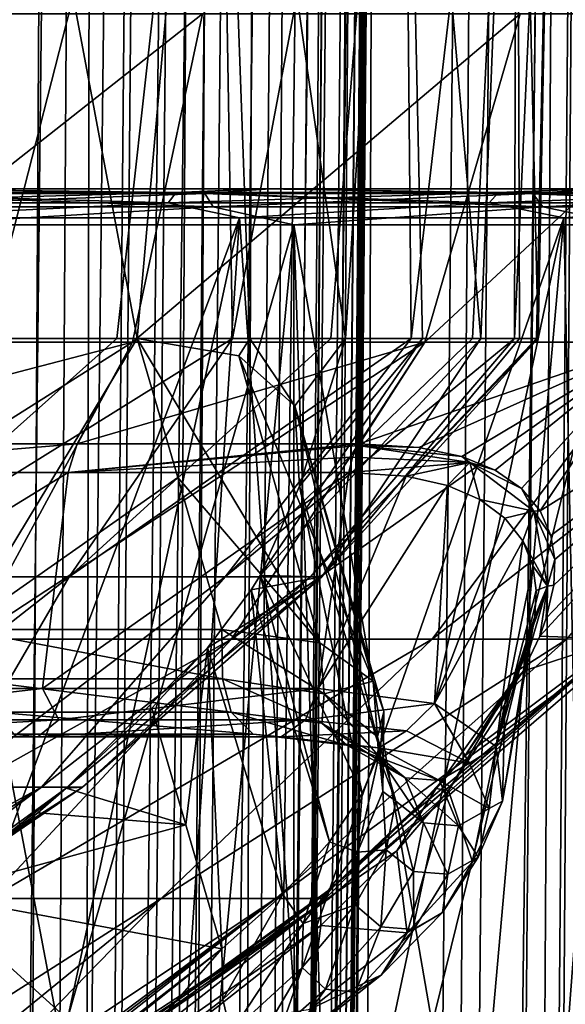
# Model space of a CAD drawing. Header units: metres. Extents: x -90 to 90, y -173 to 74.
# Tile 167 of 256: x 12.19 to 16.71, y -64 to -55.85. Entities that reach past the tile are written whole.
import ezdxf

# ---------------------------------------------------------------- set-up
doc = ezdxf.new("R2010")
doc.units = ezdxf.units.M
doc.layers.add('solid_509418', color=7, linetype='CONTINUOUS')
doc.layers.add('solid_509418_01', color=7, linetype='CONTINUOUS')

msp = doc.modelspace()

# ---------------------------------------------------------------- linework, layer by layer
at = {"layer": 'solid_509418'}
msp.add_3dface([(13.523117, -16.790075, -39.150002), (9.89099, -18.58441, -39.150002), (-15.525159, -163.074173, -39.150002)], dxfattribs=at)
at = {"layer": 'solid_509418_01'}
for points in [[(10.979383, -146.920105, -58.026569), (11.728052, 5.907754, -58.096577), (12.7117, 5.898749, -57.701679)], [(11.805278, -149.064499, -57.633045), (10.979383, -146.920105, -58.026569), (12.7117, 5.898749, -57.701679)], [(11.805278, -149.064499, -57.633045), (12.7117, 5.898749, -57.701679), (13.604338, 5.890456, -57.230957)], [(12.208482, -151.31842, -57.399223), (11.805278, -149.064499, -57.633045), (13.604338, 5.890456, -57.230957)], [(12.208482, -151.31842, -57.399223), (13.604338, 5.890456, -57.230957), (14.07989, 5.885985, -56.930222)], [(12.208482, -151.31842, -57.399223), (14.07989, 5.885985, -56.930222), (13.100452, -163.044846, -56.739647)], [(14.07989, 5.885985, -56.930222), (15.262654, 5.874669, -55.998158), (13.100452, -163.044846, -56.739647)], [(15.262654, 5.874669, -55.998158), (13.702352, -163.051712, -56.240799), (13.100452, -163.044846, -56.739647)], [(15.262654, 5.874669, -55.998158), (15.310402, 5.874205, -55.954029), (13.702352, -163.051712, -56.240799)], [(15.310402, 5.874205, -55.954029), (14.743927, -163.060379, -55.154385), (13.702352, -163.051712, -56.240799)], [(15.310402, 5.874205, -55.954029), (16.372875, 5.863698, -54.797184), (14.743927, -163.060379, -55.154385)], [(16.372875, 5.863698, -54.797184), (15.108577, -163.065353, -54.683773), (14.743927, -163.060379, -55.154385)], [(16.372875, 5.863698, -54.797184), (16.632189, 5.861065, -54.450817), (15.108577, -163.065353, -54.683773)], [(16.632189, 5.861065, -54.450817), (17.241098, 5.854723, -53.488232), (15.108577, -163.065353, -54.683773)], [(17.241098, 5.854723, -53.488232), (15.842864, -163.072327, -53.513393), (15.108577, -163.065353, -54.683773)], [(17.241098, 5.854723, -53.488232), (17.654461, 5.850226, -52.65501), (15.842864, -163.072327, -53.513393)], [(17.654461, 5.850226, -52.65501), (16.158733, -163.076126, -52.868156), (15.842864, -163.072327, -53.513393)], [(17.654461, 5.850226, -52.65501), (17.893648, 5.847503, -52.059464), (16.158733, -163.076126, -52.868156)], [(17.893648, 5.847503, -52.059464), (16.531191, -163.081726, -51.900558), (16.158733, -163.076126, -52.868156)], [(17.893648, 5.847503, -52.059464), (18.285818, 5.842616, -50.687416), (16.531191, -163.081726, -51.900558)], [(18.285818, 5.842616, -50.687416), (16.807076, -163.083542, -50.873444), (16.531191, -163.081726, -51.900558)], [(17.880413, -6.816848, -39.52449), (16.407185, -163.081879, -39.436752), (16.739193, -163.084778, -39.769085)], [(17.880413, -6.816848, -39.52449), (17.753563, -8.080314, -39.432198), (16.407185, -163.081879, -39.436752)], [(17.753563, -8.080314, -39.432198), (17.654057, -8.979329, -39.371258), (16.407185, -163.081879, -39.436752)], [(17.654057, -8.979329, -39.371258), (17.613789, -9.32199, -39.349133), (16.407185, -163.081879, -39.436752)], [(17.613789, -9.32199, -39.349133), (17.456699, -10.569541, -39.275501), (16.407185, -163.081879, -39.436752)], [(17.456699, -10.569541, -39.275501), (15.988667, -163.078217, -39.223415), (16.407185, -163.081879, -39.436752)], [(17.456699, -10.569541, -39.275501), (17.2904, -11.747025, -39.217407), (15.988667, -163.078217, -39.223415)], [(15.452837, -10.931285, -48.649826), (14.901646, -74.091522, -48.713856), (15.41867, -14.846508, -43.70364)], [(15.398348, -11.157169, -49.512016), (14.901646, -74.091522, -48.713856), (15.452837, -10.931285, -48.649826)], [(15.398348, -11.157169, -49.512016), (14.300892, -136.66597, -49.652348), (14.326606, -136.823929, -49.398293)], [(15.398348, -11.157169, -49.512016), (15.244538, -11.369209, -50.341927), (14.300892, -136.66597, -49.652348)], [(15.398348, -11.157169, -49.512016), (14.326606, -136.823929, -49.398293), (14.349978, -137.306412, -48.773514)], [(15.398348, -11.157169, -49.512016), (14.349978, -137.306412, -48.773514), (14.901646, -74.091522, -48.713856)], [(15.244538, -11.369209, -50.341927), (14.128791, -136.23877, -50.566956), (14.237573, -136.447403, -50.072029)], [(15.244538, -11.369209, -50.341927), (15.000194, -11.568257, -51.130112), (14.128791, -136.23877, -50.566956)], [(15.244538, -11.369209, -50.341927), (14.237573, -136.447403, -50.072029), (14.300892, -136.66597, -49.652348)], [(15.000194, -11.568257, -51.130112), (13.800707, -135.957901, -51.538467), (14.065162, -136.15802, -50.797226)], [(15.000194, -11.568257, -51.130112), (14.675141, -11.754017, -51.867413), (13.800707, -135.957901, -51.538467)], [(15.000194, -11.568257, -51.130112), (14.065162, -136.15802, -50.797226), (14.128791, -136.23877, -50.566956)], [(14.675141, -11.754017, -51.867413), (14.283607, -11.920996, -52.540981), (13.800707, -135.957901, -51.538467)], [(17.2904, -11.747025, -39.217407), (17.275391, -11.847698, -39.2131), (15.988667, -163.078217, -39.223415)], [(17.275391, -11.847698, -39.2131), (17.064644, -13.152588, -39.167915), (15.988667, -163.078217, -39.223415)], [(14.283607, -11.920996, -52.540981), (13.075556, -135.680939, -52.850914), (13.800707, -135.957901, -51.538467)], [(14.283607, -11.920996, -52.540981), (13.836596, -12.069336, -53.148666), (13.075556, -135.680939, -52.850914)], [(13.836596, -12.069336, -53.148666), (12.608954, -135.559158, -53.446751), (13.075556, -135.680939, -52.850914)], [(13.836596, -12.069336, -53.148666), (12.855259, -12.305034, -54.131184), (12.608954, -135.559158, -53.446751)], [(12.855259, -12.305034, -54.131184), (11.491436, -135.35112, -54.47821), (12.077707, -135.447891, -53.992817)], [(12.855259, -12.305034, -54.131184), (11.796914, -12.469549, -54.852661), (11.491436, -135.35112, -54.47821)], [(12.855259, -12.305034, -54.131184), (12.077707, -135.447891, -53.992817), (12.608954, -135.559158, -53.446751)], [(17.064644, -13.152588, -39.167915), (16.821955, -14.476129, -39.150002), (15.988667, -163.078217, -39.223415)], [(-15.525159, -163.074173, -39.150002), (15.525159, -163.074173, -39.150002), (16.821955, -14.476129, -39.150002)], [(13.523117, -16.790075, -39.150002), (-15.525159, -163.074173, -39.150002), (16.821955, -14.476129, -39.150002)], [(15.988667, -163.078217, -39.223415), (16.821955, -14.476129, -39.150002), (15.525159, -163.074173, -39.150002)], [(14.901646, -74.091522, -48.713856), (15.417603, -14.968613, -43.72102), (15.41867, -14.846508, -43.70364)], [(14.901646, -74.091522, -48.713856), (15.394668, -17.596844, -43.902721), (15.417603, -14.968613, -43.72102)], [(12.179281, -162.857254, -41.903378), (11.77647, -18.469843, -41.859863), (13.4471, -17.579845, -41.903408)], [(14.052455, -17.585129, -42.013969), (12.179281, -162.857254, -41.903378), (13.4471, -17.579845, -41.903408)], [(12.784614, -162.862534, -42.013931), (12.179281, -162.857254, -41.903378), (14.052455, -17.585129, -42.013969)], [(12.784614, -162.862534, -42.013931), (14.052455, -17.585129, -42.013969), (14.59554, -17.589869, -42.303356)], [(13.327695, -162.867264, -42.303303), (12.784614, -162.862534, -42.013931), (14.59554, -17.589869, -42.303356)], [(13.327695, -162.867264, -42.303303), (14.59554, -17.589869, -42.303356), (15.024939, -17.593616, -42.74416)], [(13.757103, -162.871017, -42.744102), (13.327695, -162.867264, -42.303303), (15.024939, -17.593616, -42.74416)], [(13.757103, -162.871017, -42.744102), (15.024939, -17.593616, -42.74416), (15.299994, -17.596016, -43.294659)], [(14.032171, -162.873413, -43.294605), (13.757103, -162.871017, -42.744102), (15.299994, -17.596016, -43.294659)], [(14.044078, -162.87352, -43.33326), (14.032171, -162.873413, -43.294605), (15.299994, -17.596016, -43.294659)], [(14.044078, -162.87352, -43.33326), (15.299994, -17.596016, -43.294659), (15.394668, -17.596844, -43.902721)], [(14.044078, -162.87352, -43.33326), (15.394668, -17.596844, -43.902721), (14.126851, -162.874237, -43.902691)], [(14.126851, -162.874237, -46.709656), (14.126851, -162.874237, -43.902691), (15.394668, -17.596844, -43.902721)], [(14.330249, -139.567139, -47.925793), (14.126851, -162.874237, -46.709656), (15.394668, -17.596844, -43.902721)], [(14.337279, -138.76152, -48.051006), (14.330249, -139.567139, -47.925793), (15.394668, -17.596844, -43.902721)], [(14.343958, -137.996262, -48.338085), (14.337279, -138.76152, -48.051006), (15.394668, -17.596844, -43.902721)], [(14.349978, -137.306412, -48.773514), (14.343958, -137.996262, -48.338085), (15.394668, -17.596844, -43.902721)], [(14.901646, -74.091522, -48.713856), (14.349978, -137.306412, -48.773514), (15.394668, -17.596844, -43.902721)], [(11.759821, -50.991272, -11.75982), (11.114771, -58.490379, -12.194747), (13.166054, -58.490379, -9.945101)], [(11.75982, -50.991272, 11.75982), (13.828086, -50.991272, 9.239632), (11.910625, -58.490379, 11.418713)], [(13.828086, -50.991272, -9.239632), (11.759821, -50.991272, -11.75982), (13.166054, -58.490379, -9.945101)], [(13.828086, -50.991272, 9.239632), (12.99933, -58.490379, 10.162058), (11.910625, -58.490379, 11.418713)], [(13.828086, -50.991272, 9.239632), (13.956041, -58.490379, 8.80221), (12.99933, -58.490379, 10.162058)], [(13.828086, -50.991272, -9.239632), (13.166054, -58.490379, -9.945101), (14.099721, -58.490379, -8.570173)], [(13.828086, -50.991272, -9.239632), (14.099721, -58.490379, -8.570173), (14.890366, -58.490379, -7.108235)], [(15.364945, -50.991272, -6.364369), (13.828086, -50.991272, -9.239632), (14.890366, -58.490379, -7.108235)], [(13.828086, -50.991272, 9.239632), (15.364945, -50.991272, 6.364369), (13.956041, -58.490379, 8.80221)], [(15.364945, -50.991272, 6.364369), (14.771039, -58.490379, 7.352987), (13.956041, -58.490379, 8.80221)], [(15.364945, -50.991272, 6.364369), (15.436049, -58.490379, 5.8291), (14.771039, -58.490379, 7.352987)], [(15.364945, -50.991272, -6.364369), (14.890366, -58.490379, -7.108235), (15.529977, -58.490379, -5.574032)], [(15.364945, -50.991272, -6.364369), (15.529977, -58.490379, -5.574032), (16.012087, -58.490379, -3.982845)], [(16.31134, -50.991272, -3.244527), (15.364945, -50.991272, -6.364369), (16.012087, -58.490379, -3.982845)], [(15.364945, -50.991272, 6.364369), (16.311338, -50.991272, 3.244527), (15.436049, -58.490379, 5.8291)], [(16.311338, -50.991272, 3.244527), (15.944321, -58.490379, 4.246016), (15.436049, -58.490379, 5.8291)], [(16.311338, -50.991272, 3.244527), (16.290689, -58.490379, 2.619821), (15.944321, -58.490379, 4.246016)], [(16.31134, -50.991272, -3.244527), (16.012087, -58.490379, -3.982845), (16.331627, -58.490379, -2.351161)], [(16.630898, -50.991272, 0), (16.471638, -58.490379, 0.967023), (16.290689, -58.490379, 2.619821)], [(16.311338, -50.991272, 3.244527), (16.630898, -50.991272, 0), (16.290689, -58.490379, 2.619821)], [(16.31134, -50.991272, -3.244527), (16.331627, -58.490379, -2.351161), (16.485331, -58.490379, -0.6956)], [(16.630898, -50.991272, 0), (16.31134, -50.991272, -3.244527), (16.485331, -58.490379, -0.6956)], [(16.630898, -50.991272, 0), (16.485331, -58.490379, -0.6956), (16.471638, -58.490379, 0.967023)], [(10.257254, -58.521477, 16.566034), (13.708749, -55.800888, 16.337461), (10.66351, -55.800888, 18.469759)], [(10.257254, -58.521477, 16.566034), (13.126605, -58.521477, 14.3992), (13.708749, -55.800888, 16.337461)], [(10.257254, -58.521477, -16.566034), (10.663507, -55.800888, -18.469761), (13.708746, -55.800888, -16.337465)], [(13.126605, -58.521477, -14.3992), (10.257254, -58.521477, -16.566034), (13.708746, -55.800888, -16.337465)], [(13.126605, -58.521477, 14.3992), (16.337454, -55.800888, 13.708759), (13.708749, -55.800888, 16.337461)], [(13.126605, -58.521477, 14.3992), (15.548945, -58.521477, 11.742019), (16.337454, -55.800888, 13.708759)], [(13.126605, -58.521477, -14.3992), (13.708746, -55.800888, -16.337465), (16.337452, -55.800888, -13.708761)], [(15.548945, -58.521477, -11.742019), (13.126605, -58.521477, -14.3992), (16.337452, -55.800888, -13.708761)], [(15.548945, -58.521477, 11.742019), (18.469753, -55.800888, 10.663521), (16.337454, -55.800888, 13.708759)], [(15.548945, -58.521477, 11.742019), (17.441786, -58.521477, 8.684978), (18.469753, -55.800888, 10.663521)], [(15.548945, -58.521477, -11.742019), (16.337452, -55.800888, -13.708761), (18.469751, -55.800888, -10.663525)], [(17.441786, -58.521477, -8.684978), (15.548945, -58.521477, -11.742019), (18.469751, -55.800888, -10.663525)], [(10.402506, -57.366787, 19.222147), (10.452605, -57.280746, 19.314724), (13.489144, -57.280746, 17.330853)], [(10.402506, -57.366787, 19.222147), (13.489144, -57.280746, 17.330853), (13.424491, -57.366787, 17.247786)], [(13.424491, -57.366787, -17.247786), (10.452605, -57.280746, -19.314724), (10.402506, -57.366787, -19.222147)], [(13.489144, -57.280746, 17.330853), (10.452605, -57.280746, 19.314724), (11.04686, -57.25, 19.133722)], [(10.452605, -57.280746, -19.314724), (13.489144, -57.280746, -17.330853), (11.04686, -57.25, -19.133722)], [(13.424491, -57.366787, -17.247786), (13.489144, -57.280746, -17.330853), (10.452605, -57.280746, -19.314724)], [(10.637424, -57.290192, -19.656239), (11.097047, -57.25, -19.227169), (13.727654, -57.290192, -17.637291)], [(13.727654, -57.290192, 17.637291), (11.097035, -57.25, 19.227177), (10.637424, -57.290192, 19.656239)], [(10.637424, -57.290192, 19.656239), (10.689724, -57.400135, 19.75288), (13.795148, -57.400135, 17.724007)], [(13.727654, -57.290192, 17.637291), (10.637424, -57.290192, 19.656239), (13.795148, -57.400135, 17.724007)], [(10.637424, -57.290192, -19.656239), (13.727654, -57.290192, -17.637291), (10.689724, -57.400135, -19.75288)], [(13.727654, -57.290192, -17.637291), (13.795148, -57.400135, -17.724007), (10.689724, -57.400135, -19.75288)], [(11.097035, -57.25, 19.227177), (14.202304, -57.25, 16.924223), (11.04686, -57.25, 19.133722)], [(13.489144, -57.280746, 17.330853), (11.04686, -57.25, 19.133722), (14.202304, -57.25, 16.924223)], [(11.097047, -57.25, -19.227169), (11.04686, -57.25, -19.133722), (14.202304, -57.25, -16.924223)], [(13.489144, -57.280746, -17.330853), (14.202304, -57.25, -16.924223), (11.04686, -57.25, -19.133722)], [(11.097035, -57.25, 19.227177), (14.268428, -57.25, 17.007141), (14.202304, -57.25, 16.924223)], [(13.727654, -57.290192, 17.637291), (14.268428, -57.25, 17.007141), (11.097035, -57.25, 19.227177)], [(14.268438, -57.25, -17.007132), (11.097047, -57.25, -19.227169), (14.202304, -57.25, -16.924223)], [(13.727654, -57.290192, -17.637291), (11.097047, -57.25, -19.227169), (14.268438, -57.25, -17.007132)], [(13.424491, -57.366787, 17.247786), (13.489144, -57.280746, 17.330853), (16.157734, -57.280746, 14.874243)], [(13.424491, -57.366787, 17.247786), (16.157734, -57.280746, 14.874243), (16.08029, -57.366787, 14.802951)], [(16.08029, -57.366787, -14.802951), (13.489144, -57.280746, -17.330853), (13.424491, -57.366787, -17.247786)], [(16.157734, -57.280746, 14.874243), (13.489144, -57.280746, 17.330853), (14.202304, -57.25, 16.924223)], [(13.489144, -57.280746, -17.330853), (16.157734, -57.280746, -14.874243), (14.202304, -57.25, -16.924223)], [(16.08029, -57.366787, -14.802951), (16.157734, -57.280746, -14.874243), (13.489144, -57.280746, -17.330853)], [(13.727654, -57.290192, -17.637291), (14.268438, -57.25, -17.007132), (16.44343, -57.290192, -15.137243)], [(16.44343, -57.290192, 15.137243), (14.268428, -57.25, 17.007141), (13.727654, -57.290192, 17.637291)], [(13.727654, -57.290192, 17.637291), (13.795148, -57.400135, 17.724007), (16.524275, -57.400135, 15.211667)], [(16.44343, -57.290192, 15.137243), (13.727654, -57.290192, 17.637291), (16.524275, -57.400135, 15.211667)], [(13.727654, -57.290192, -17.637291), (16.44343, -57.290192, -15.137243), (13.795148, -57.400135, -17.724007)], [(16.44343, -57.290192, -15.137243), (16.524275, -57.400135, -15.211667), (13.795148, -57.400135, -17.724007)], [(14.268428, -57.25, 17.007141), (16.925642, -57.25, 14.200809), (14.202304, -57.25, 16.924223)], [(16.157734, -57.280746, 14.874243), (14.202304, -57.25, 16.924223), (16.925642, -57.25, 14.200809)], [(14.268438, -57.25, -17.007132), (14.202304, -57.25, -16.924223), (16.925642, -57.25, -14.200809)], [(16.157734, -57.280746, -14.874243), (16.925642, -57.25, -14.200809), (14.202304, -57.25, -16.924223)], [(14.268428, -57.25, 17.007141), (17.005568, -57.25, 14.270498), (16.925642, -57.25, 14.200809)], [(16.44343, -57.290192, 15.137243), (17.005568, -57.25, 14.270498), (14.268428, -57.25, 17.007141)], [(17.005575, -57.25, -14.270489), (14.268438, -57.25, -17.007132), (16.925642, -57.25, -14.200809)], [(16.44343, -57.290192, -15.137243), (14.268438, -57.25, -17.007132), (17.005575, -57.25, -14.270489)], [(16.08029, -57.366787, 14.802951), (16.157734, -57.280746, 14.874243), (18.385584, -57.280746, 12.011902)], [(16.08029, -57.366787, 14.802951), (18.385584, -57.280746, 12.011902), (18.297462, -57.366787, 11.954329)], [(18.297462, -57.366787, -11.954329), (16.157734, -57.280746, -14.874243), (16.08029, -57.366787, -14.802951)], [(18.385584, -57.280746, 12.011902), (16.157734, -57.280746, 14.874243), (16.925642, -57.25, 14.200809)], [(16.157734, -57.280746, -14.874243), (18.385584, -57.280746, -12.011902), (16.925642, -57.25, -14.200809)], [(18.297462, -57.366787, -11.954329), (18.385584, -57.280746, -12.011902), (16.157734, -57.280746, -14.874243)], [(16.44343, -57.290192, -15.137243), (17.005575, -57.25, -14.270489), (18.71067, -57.290192, -12.224292)], [(18.71067, -57.290192, 12.224292), (17.005568, -57.25, 14.270498), (16.44343, -57.290192, 15.137243)], [(16.44343, -57.290192, 15.137243), (16.524275, -57.400135, 15.211667), (18.802664, -57.400135, 12.284393)], [(18.71067, -57.290192, 12.224292), (16.44343, -57.290192, 15.137243), (18.802664, -57.400135, 12.284393)], [(16.44343, -57.290192, -15.137243), (18.71067, -57.290192, -12.224292), (16.524275, -57.400135, -15.211667)], [(18.71067, -57.290192, -12.224292), (18.802664, -57.400135, -12.284393), (16.524275, -57.400135, -15.211667)], [(13.424491, -57.366787, -17.247786), (10.402506, -57.366787, -19.222147), (10.9, -57.490189, -18.879354)], [(10.402506, -57.366787, 19.222147), (13.424491, -57.366787, 17.247786), (10.9, -57.490189, 18.879354)], [(13.424491, -57.366787, -17.247786), (10.9, -57.490189, -18.879354), (14.01277, -57.490189, -16.699768)], [(13.424491, -57.366787, 17.247786), (14.01277, -57.490189, 16.699768), (10.9, -57.490189, 18.879354)], [(16.08029, -57.366787, -14.802951), (13.424491, -57.366787, -17.247786), (14.01277, -57.490189, -16.699768)], [(13.424491, -57.366787, 17.247786), (16.08029, -57.366787, 14.802951), (14.01277, -57.490189, 16.699768)], [(16.08029, -57.366787, -14.802951), (14.01277, -57.490189, -16.699768), (16.699768, -57.490189, -14.01277)], [(16.08029, -57.366787, 14.802951), (16.699768, -57.490189, 14.01277), (14.01277, -57.490189, 16.699768)], [(18.297462, -57.366787, -11.954329), (16.08029, -57.366787, -14.802951), (16.699768, -57.490189, -14.01277)], [(16.08029, -57.366787, 14.802951), (18.297462, -57.366787, 11.954329), (16.699768, -57.490189, 14.01277)], [(18.297462, -57.366787, -11.954329), (16.699768, -57.490189, -14.01277), (18.879354, -57.490189, -10.9)], [(18.297462, -57.366787, 11.954329), (18.879354, -57.490189, 10.9), (16.699768, -57.490189, 14.01277)], [(13.795148, -57.400135, 17.724007), (10.689724, -57.400135, 19.75288), (11.249981, -57.549999, 19.485582)], [(10.689724, -57.400135, -19.75288), (13.795148, -57.400135, -17.724007), (11.249981, -57.549999, -19.485582)], [(13.795148, -57.400135, 17.724007), (11.249981, -57.549999, 19.485582), (14.462707, -57.549999, 17.236012)], [(13.795148, -57.400135, -17.724007), (14.462707, -57.549999, -17.236012), (11.249981, -57.549999, -19.485582)], [(16.524275, -57.400135, 15.211667), (13.795148, -57.400135, 17.724007), (14.462707, -57.549999, 17.236012)], [(13.795148, -57.400135, -17.724007), (16.524275, -57.400135, -15.211667), (14.462707, -57.549999, -17.236012)], [(16.524275, -57.400135, 15.211667), (14.462707, -57.549999, 17.236012), (17.235991, -57.549999, 14.462733)], [(16.524275, -57.400135, -15.211667), (17.235991, -57.549999, -14.462733), (14.462707, -57.549999, -17.236012)], [(18.802664, -57.400135, 12.284393), (16.524275, -57.400135, 15.211667), (17.235991, -57.549999, 14.462733)], [(16.524275, -57.400135, -15.211667), (18.802664, -57.400135, -12.284393), (17.235991, -57.549999, -14.462733)], [(14.01277, -57.490189, 16.699768), (11.972373, -66.992867, 15.853909), (10.458488, -66.992867, 16.890949)], [(10.9, -57.490189, 18.879354), (14.01277, -57.490189, 16.699768), (10.458488, -66.992867, 16.890949)], [(14.01277, -57.490189, -16.699768), (10.9, -57.490189, -18.879354), (11.972386, -66.992867, -15.853899)], [(13.391932, -68.828293, 18.080545), (14.462707, -57.549999, 17.236012), (11.249981, -57.549999, 19.485582)], [(11.885541, -68.899849, 19.104551), (13.391932, -68.828293, 18.080545), (11.249981, -57.549999, 19.485582)], [(11.25209, -68.809189, -19.484364), (11.249981, -57.549999, -19.485582), (14.462707, -57.549999, -17.236012)], [(14.465188, -68.809189, -17.233931), (11.25209, -68.809189, -19.484364), (14.462707, -57.549999, -17.236012)], [(14.01277, -57.490189, 16.699768), (13.384117, -66.992867, 14.681606), (11.972373, -66.992867, 15.853909)], [(14.01277, -57.490189, -16.699768), (11.972386, -66.992867, -15.853899), (13.384123, -66.992867, -14.681602)], [(16.699768, -57.490189, 14.01277), (14.681667, -66.992867, 13.384049), (13.384117, -66.992867, 14.681606)], [(14.01277, -57.490189, 16.699768), (16.699768, -57.490189, 14.01277), (13.384117, -66.992867, 14.681606)], [(14.01277, -57.490189, -16.699768), (13.384123, -66.992867, -14.681602), (14.681672, -66.992867, -13.384045)], [(13.391932, -68.828293, 18.080545), (14.835925, -68.759636, 16.915831), (14.462707, -57.549999, 17.236012)], [(16.699768, -57.490189, -14.01277), (14.01277, -57.490189, -16.699768), (14.681672, -66.992867, -13.384045)], [(16.391542, -68.693039, 15.413218), (17.235991, -57.549999, 14.462733), (14.462707, -57.549999, 17.236012)], [(14.835925, -68.759636, 16.915831), (16.391542, -68.693039, 15.413218), (14.462707, -57.549999, 17.236012)], [(14.465188, -68.809189, -17.233931), (14.462707, -57.549999, -17.236012), (17.235991, -57.549999, -14.462733)], [(17.238586, -68.809189, -14.459639), (14.465188, -68.809189, -17.233931), (17.235991, -57.549999, -14.462733)], [(16.699768, -57.490189, 14.01277), (15.853956, -66.992867, 11.972311), (14.681667, -66.992867, 13.384049)], [(16.699768, -57.490189, -14.01277), (14.681672, -66.992867, -13.384045), (15.853965, -66.992867, -11.9723)], [(18.879354, -57.490189, 10.9), (16.890989, -66.992867, 10.458424), (15.853956, -66.992867, 11.972311)], [(16.699768, -57.490189, 14.01277), (18.879354, -57.490189, 10.9), (15.853956, -66.992867, 11.972311)], [(16.699768, -57.490189, -14.01277), (15.853965, -66.992867, -11.9723), (16.890995, -66.992867, -10.458415)], [(16.391542, -68.693039, 15.413218), (18.056614, -68.64669, 13.424182), (17.235991, -57.549999, 14.462733)], [(18.879354, -57.490189, -10.9), (16.699768, -57.490189, -14.01277), (16.890995, -66.992867, -10.458415)], [(9.230109, -60.980339, 14.620213), (13.126605, -58.521477, 14.3992), (10.257254, -58.521477, 16.566034)], [(9.230109, -60.980339, 14.620213), (11.796268, -60.980339, 12.64095), (13.126605, -58.521477, 14.3992)], [(9.90061, -59.360703, -15.98245), (10.257254, -58.521477, -16.566034), (13.126605, -58.521477, -14.3992)], [(12.669792, -59.360703, -13.890181), (9.90061, -59.360703, -15.98245), (13.126605, -58.521477, -14.3992)], [(13.956041, -58.490379, 8.80221), (12.604423, -60.464245, 7.628884), (10.784452, -60.464245, 10.038273)], [(12.99933, -58.490379, 10.162058), (13.956041, -58.490379, 8.80221), (10.784452, -60.464245, 10.038273)], [(11.910625, -58.490379, 11.418713), (12.99933, -58.490379, 10.162058), (10.784452, -60.464245, 10.038273)], [(11.708402, -60.897831, -12.836026), (13.166054, -58.490379, -9.945101), (11.114771, -58.490379, -12.194747)], [(13.502018, -59.641987, -10.193834), (13.166054, -58.490379, -9.945101), (11.708402, -60.897831, -12.836026)], [(11.796268, -60.980339, 12.64095), (15.548945, -58.521477, 11.742019), (13.126605, -58.521477, 14.3992)], [(11.796268, -60.980339, 12.64095), (13.947995, -60.980339, 10.217581), (15.548945, -58.521477, 11.742019)], [(15.436049, -58.490379, 5.8291), (13.89498, -60.464245, 4.899066), (12.604423, -60.464245, 7.628884)], [(14.771039, -58.490379, 7.352987), (15.436049, -58.490379, 5.8291), (12.604423, -60.464245, 7.628884)], [(13.956041, -58.490379, 8.80221), (14.771039, -58.490379, 7.352987), (12.604423, -60.464245, 7.628884)], [(12.669792, -59.360703, -13.890181), (13.126605, -58.521477, -14.3992), (15.548945, -58.521477, -11.742019)], [(15.007173, -59.360703, -11.324554), (12.669792, -59.360703, -13.890181), (15.548945, -58.521477, -11.742019)], [(14.007245, -58.632263, -8.505337), (14.099721, -58.490379, -8.570173), (13.166054, -58.490379, -9.945101)], [(14.678722, -61.010448, -9.077432), (14.007245, -58.632263, -8.505337), (13.166054, -58.490379, -9.945101)], [(14.678722, -61.010448, -9.077432), (13.166054, -58.490379, -9.945101), (13.502018, -59.641987, -10.193834)], [(16.290689, -58.490379, 2.619821), (14.601921, -60.464245, 1.963477), (13.89498, -60.464245, 4.899066)], [(15.944321, -58.490379, 4.246016), (16.290689, -58.490379, 2.619821), (13.89498, -60.464245, 4.899066)], [(15.436049, -58.490379, 5.8291), (15.944321, -58.490379, 4.246016), (13.89498, -60.464245, 4.899066)], [(13.947995, -60.980339, 10.217581), (17.441786, -58.521477, 8.684978), (15.548945, -58.521477, 11.742019)], [(13.947995, -60.980339, 10.217581), (15.609698, -60.980339, 7.435245), (17.441786, -58.521477, 8.684978)], [(14.007245, -58.632263, -8.505337), (14.471149, -59.048035, -6.930845), (14.099721, -58.490379, -8.570173)], [(14.471149, -59.048035, -6.930845), (14.890366, -58.490379, -7.108235), (14.099721, -58.490379, -8.570173)], [(16.012087, -58.490379, -3.982845), (14.185677, -60.452438, -4.023829), (14.69555, -60.464245, -1.054581)], [(16.012087, -58.490379, -3.982845), (15.529977, -58.490379, -5.574032), (14.185677, -60.452438, -4.023829)], [(14.511375, -59.713467, -5.328915), (14.185677, -60.452438, -4.023829), (15.529977, -58.490379, -5.574032)], [(14.471149, -59.048035, -6.930845), (14.511375, -59.713467, -5.328915), (14.890366, -58.490379, -7.108235)], [(14.511375, -59.713467, -5.328915), (15.529977, -58.490379, -5.574032), (14.890366, -58.490379, -7.108235)], [(16.485331, -58.490379, -0.6956), (14.69555, -60.464245, -1.054581), (14.601921, -60.464245, 1.963477)], [(16.471638, -58.490379, 0.967023), (16.485331, -58.490379, -0.6956), (14.601921, -60.464245, 1.963477)], [(16.290689, -58.490379, 2.619821), (16.471638, -58.490379, 0.967023), (14.601921, -60.464245, 1.963477)], [(16.331627, -58.490379, -2.351161), (16.012087, -58.490379, -3.982845), (14.69555, -60.464245, -1.054581)], [(16.485331, -58.490379, -0.6956), (16.331627, -58.490379, -2.351161), (14.69555, -60.464245, -1.054581)], [(15.007173, -59.360703, -11.324554), (15.548945, -58.521477, -11.742019), (17.441786, -58.521477, -8.684978)], [(15.499684, -59.391945, -10.593331), (15.007173, -59.360703, -11.324554), (17.441786, -58.521477, -8.684978)], [(15.853498, -59.468044, -9.933617), (15.499684, -59.391945, -10.593331), (17.441786, -58.521477, -8.684978)], [(15.609698, -60.980339, 7.435245), (18.740667, -58.521477, 5.33218), (17.441786, -58.521477, 8.684978)], [(15.609698, -60.980339, 7.435245), (16.722996, -60.980339, 4.391692), (18.740667, -58.521477, 5.33218)], [(16.131887, -59.580757, -9.280313), (15.853498, -59.468044, -9.933617), (17.441786, -58.521477, -8.684978)], [(16.349051, -59.731579, -8.610996), (16.131887, -59.580757, -9.280313), (17.441786, -58.521477, -8.684978)], [(16.504326, -59.917366, -7.932404), (16.349051, -59.731579, -8.610996), (17.441786, -58.521477, -8.684978)], [(16.500004, -60.955143, -5.252017), (16.554121, -60.804482, -5.57492), (18.740667, -58.521477, -5.33218)], [(17.168566, -60.980339, -2.045938), (16.500004, -60.955143, -5.252017), (18.740667, -58.521477, -5.33218)], [(16.504326, -59.917366, -7.932404), (17.441786, -58.521477, -8.684978), (18.740667, -58.521477, -5.33218)], [(16.592222, -60.120277, -7.29697), (16.504326, -59.917366, -7.932404), (18.740667, -58.521477, -5.33218)], [(16.554121, -60.804482, -5.57492), (16.615936, -60.530773, -6.205975), (18.740667, -58.521477, -5.33218)], [(16.624594, -60.318237, -6.744485), (16.592222, -60.120277, -7.29697), (18.740667, -58.521477, -5.33218)], [(16.615936, -60.530773, -6.205975), (16.624594, -60.318237, -6.744485), (18.740667, -58.521477, -5.33218)], [(15.120596, -61.326836, -7.61298), (14.471149, -59.048035, -6.930845), (14.007245, -58.632263, -8.505337)], [(14.678722, -61.010448, -9.077432), (15.120596, -61.326836, -7.61298), (14.007245, -58.632263, -8.505337)], [(15.179029, -61.897285, -5.946819), (14.511375, -59.713467, -5.328915), (14.471149, -59.048035, -6.930845)], [(15.208048, -61.577827, -6.799608), (15.179029, -61.897285, -5.946819), (14.471149, -59.048035, -6.930845)], [(15.120596, -61.326836, -7.61298), (15.208048, -61.577827, -6.799608), (14.471149, -59.048035, -6.930845)], [(9.84172, -59.598164, -15.887386), (9.90061, -59.360703, -15.98245), (12.669792, -59.360703, -13.890181)], [(9.84172, -59.598164, -15.887386), (12.669792, -59.360703, -13.890181), (12.594422, -59.598164, -13.80757)], [(12.594422, -59.598164, -13.80757), (12.669792, -59.360703, -13.890181), (15.007173, -59.360703, -11.324554)], [(14.997598, -59.375336, -11.317328), (12.594422, -59.598164, -13.80757), (15.007173, -59.360703, -11.324554)], [(14.949882, -59.471966, -11.281322), (12.594422, -59.598164, -13.80757), (14.997598, -59.375336, -11.317328)], [(14.949882, -59.471966, -11.281322), (14.997598, -59.375336, -11.317328), (15.921099, -59.515766, -9.74792)], [(14.997598, -59.375336, -11.317328), (15.007173, -59.360703, -11.324554), (15.499684, -59.391945, -10.593331)], [(14.997598, -59.375336, -11.317328), (15.499684, -59.391945, -10.593331), (15.853498, -59.468044, -9.933617)], [(15.921099, -59.515766, -9.74792), (14.997598, -59.375336, -11.317328), (15.853498, -59.468044, -9.933617)], [(14.949882, -59.471966, -11.281322), (14.91791, -59.598164, -11.257195), (12.594422, -59.598164, -13.80757)], [(14.949882, -59.471966, -11.281322), (15.921099, -59.515766, -9.74792), (14.91791, -59.598164, -11.257195)], [(15.921099, -59.515766, -9.74792), (15.853498, -59.468044, -9.933617), (16.131887, -59.580757, -9.280313)], [(15.921099, -59.515766, -9.74792), (15.393964, -59.630054, -10.549876), (14.91791, -59.598164, -11.257195)], [(15.921099, -59.515766, -9.74792), (15.735338, -59.707706, -9.911817), (15.393964, -59.630054, -10.549876)], [(15.921099, -59.515766, -9.74792), (16.003351, -59.822727, -9.280127), (15.735338, -59.707706, -9.911817)], [(15.921099, -59.515766, -9.74792), (16.131887, -59.580757, -9.280313), (16.349051, -59.731579, -8.610996)], [(16.4499, -59.918354, -8.049752), (15.921099, -59.515766, -9.74792), (16.349051, -59.731579, -8.610996)], [(16.4499, -59.918354, -8.049752), (16.003351, -59.822727, -9.280127), (15.921099, -59.515766, -9.74792)], [(12.594422, -59.598164, -13.80757), (12.381881, -61.386826, -13.574555), (9.675632, -61.386826, -15.619272)], [(9.84172, -59.598164, -15.887386), (12.594422, -59.598164, -13.80757), (9.675632, -61.386826, -15.619272)], [(11.708402, -60.897831, -12.836026), (13.868325, -60.897831, -10.465169), (13.502018, -59.641987, -10.193834)], [(14.91791, -59.598164, -11.257195), (14.666157, -61.386826, -11.067221), (12.381881, -61.386826, -13.574555)], [(12.594422, -59.598164, -13.80757), (14.91791, -59.598164, -11.257195), (12.381881, -61.386826, -13.574555)], [(14.678722, -61.010448, -9.077432), (13.502018, -59.641987, -10.193834), (13.868325, -60.897831, -10.465169)], [(15.393964, -59.630054, -10.549876), (14.666157, -61.386826, -11.067221), (14.91791, -59.598164, -11.257195)], [(15.393964, -59.630054, -10.549876), (15.735338, -59.707706, -9.911817), (14.666157, -61.386826, -11.067221)], [(15.028962, -62.256622, -5.139269), (14.185677, -60.452438, -4.023829), (14.511375, -59.713467, -5.328915)], [(15.179029, -61.897285, -5.946819), (15.028962, -62.256622, -5.139269), (14.511375, -59.713467, -5.328915)], [(15.629551, -61.510815, -9.395924), (14.666157, -61.386826, -11.067221), (15.735338, -59.707706, -9.911817)], [(15.629551, -61.510815, -9.395924), (15.735338, -59.707706, -9.911817), (16.003351, -59.822727, -9.280127)], [(16.4499, -59.918354, -8.049752), (16.349051, -59.731579, -8.610996), (16.504326, -59.917366, -7.932404)], [(15.629551, -61.510815, -9.395924), (16.003351, -59.822727, -9.280127), (16.21138, -59.976643, -8.634071)], [(16.4499, -59.918354, -8.049752), (16.21138, -59.976643, -8.634071), (16.003351, -59.822727, -9.280127)], [(15.629551, -61.510815, -9.395924), (16.21138, -59.976643, -8.634071), (16.359184, -60.166233, -7.979801)], [(16.4499, -59.918354, -8.049752), (16.359184, -60.166233, -7.979801), (16.21138, -59.976643, -8.634071)], [(16.565113, -60.539295, -6.344197), (16.359184, -60.166233, -7.979801), (16.4499, -59.918354, -8.049752)], [(16.4499, -59.918354, -8.049752), (16.504326, -59.917366, -7.932404), (16.592222, -60.120277, -7.29697)], [(16.4499, -59.918354, -8.049752), (16.592222, -60.120277, -7.29697), (16.624594, -60.318237, -6.744485)], [(16.565113, -60.539295, -6.344197), (16.4499, -59.918354, -8.049752), (16.624594, -60.318237, -6.744485)], [(16.138313, -61.866451, -7.578732), (15.629551, -61.510815, -9.395924), (16.359184, -60.166233, -7.979801)], [(16.138313, -61.866451, -7.578732), (16.359184, -60.166233, -7.979801), (16.441599, -60.373291, -7.368455)], [(16.565113, -60.539295, -6.344197), (16.441599, -60.373291, -7.368455), (16.359184, -60.166233, -7.979801)], [(16.565113, -60.539295, -6.344197), (16.624594, -60.318237, -6.744485), (16.615936, -60.530773, -6.205975)], [(16.138313, -61.866451, -7.578732), (16.441599, -60.373291, -7.368455), (16.470602, -60.575294, -6.837576)], [(16.565113, -60.539295, -6.344197), (16.470602, -60.575294, -6.837576), (16.441599, -60.373291, -7.368455)], [(12.604423, -60.464245, 7.628884), (11.588301, -62.203217, 5.264396), (10.383571, -62.203217, 7.360982)], [(10.784452, -60.464245, 10.038273), (12.604423, -60.464245, 7.628884), (10.383571, -62.203217, 7.360982)], [(13.89498, -60.464245, 4.899066), (12.374784, -62.203217, 2.977806), (11.588301, -62.203217, 5.264396)], [(12.604423, -60.464245, 7.628884), (13.89498, -60.464245, 4.899066), (11.588301, -62.203217, 5.264396)], [(14.601921, -60.464245, 1.963477), (12.71463, -62.203217, 0.58374), (12.374784, -62.203217, 2.977806)], [(13.89498, -60.464245, 4.899066), (14.601921, -60.464245, 1.963477), (12.374784, -62.203217, 2.977806)], [(14.69555, -60.464245, -1.054581), (12.578063, -62.213963, -1.836906), (12.71463, -62.203217, 0.58374)], [(14.69555, -60.464245, -1.054581), (13.748279, -61.051762, -3.182377), (12.578063, -62.213963, -1.836906)], [(14.601921, -60.464245, 1.963477), (14.69555, -60.464245, -1.054581), (12.71463, -62.203217, 0.58374)], [(14.69555, -60.464245, -1.054581), (14.110089, -60.570667, -3.844529), (13.748279, -61.051762, -3.182377)], [(14.69555, -60.464245, -1.054581), (14.185677, -60.452438, -4.023829), (14.110089, -60.570667, -3.844529)], [(14.760056, -62.656666, -4.374572), (14.110089, -60.570667, -3.844529), (14.185677, -60.452438, -4.023829)], [(15.028962, -62.256622, -5.139269), (14.760056, -62.656666, -4.374572), (14.185677, -60.452438, -4.023829)], [(16.283098, -61.323284, -4.734598), (16.565113, -60.539295, -6.344197), (16.362768, -61.24379, -4.673525)], [(16.283098, -61.323284, -4.734598), (16.459927, -60.792191, -6.322052), (16.565113, -60.539295, -6.344197)], [(16.565113, -60.539295, -6.344197), (16.500004, -60.955143, -5.252017), (16.362768, -61.24379, -4.673525)], [(16.565113, -60.539295, -6.344197), (16.459927, -60.792191, -6.322052), (16.470602, -60.575294, -6.837576)], [(16.565113, -60.539295, -6.344197), (16.554121, -60.804482, -5.57492), (16.500004, -60.955143, -5.252017)], [(16.565113, -60.539295, -6.344197), (16.615936, -60.530773, -6.205975), (16.554121, -60.804482, -5.57492)], [(14.371238, -63.092602, -3.663319), (13.748279, -61.051762, -3.182377), (14.110089, -60.570667, -3.844529)], [(14.760056, -62.656666, -4.374572), (14.371238, -63.092602, -3.663319), (14.110089, -60.570667, -3.844529)], [(16.138313, -61.866451, -7.578732), (16.470602, -60.575294, -6.837576), (16.459927, -60.792191, -6.322052)], [(16.190952, -62.319164, -6.033525), (16.138313, -61.866451, -7.578732), (16.459927, -60.792191, -6.322052)], [(16.190952, -62.319164, -6.033525), (16.459927, -60.792191, -6.322052), (16.397692, -61.071564, -5.71817)], [(16.283098, -61.323284, -4.734598), (16.397692, -61.071564, -5.71817), (16.459927, -60.792191, -6.322052)], [(13.874051, -61.308727, -10.46949), (13.868325, -60.897831, -10.465169), (11.708402, -60.897831, -12.836026)], [(11.713146, -61.308727, -12.841406), (13.874051, -61.308727, -10.46949), (11.708402, -60.897831, -12.836026)], [(14.715157, -61.432716, -9.010441), (14.678722, -61.010448, -9.077432), (13.868325, -60.897831, -10.465169)], [(14.715157, -61.432716, -9.010441), (13.868325, -60.897831, -10.465169), (13.874051, -61.308727, -10.46949)], [(16.362768, -61.24379, -4.673525), (16.500004, -60.955143, -5.252017), (17.168566, -60.980339, -2.045938)], [(10.10646, -63.125168, 10.795288), (13.947995, -60.980339, 10.217581), (11.796268, -60.980339, 12.64095)], [(10.10646, -63.125168, 10.795288), (11.946955, -63.125168, 8.714876), (13.947995, -60.980339, 10.217581)], [(11.946955, -63.125168, 8.714876), (15.609698, -60.980339, 7.435245), (13.947995, -60.980339, 10.217581)], [(11.946955, -63.125168, 8.714876), (13.365931, -63.125168, 6.326981), (15.609698, -60.980339, 7.435245)], [(13.748279, -61.051762, -3.182377), (13.289056, -61.551685, -2.596985), (12.578063, -62.213963, -1.836906)], [(13.569995, -62.517002, -2.806379), (13.289056, -61.551685, -2.596985), (13.748279, -61.051762, -3.182377)], [(13.365931, -63.125168, 6.326981), (16.722996, -60.980339, 4.391692), (15.609698, -60.980339, 7.435245)], [(13.365931, -63.125168, 6.326981), (14.313323, -63.125168, 3.715853), (16.722996, -60.980339, 4.391692)], [(13.569995, -62.517002, -2.806379), (13.748279, -61.051762, -3.182377), (13.868502, -63.542683, -3.028866)], [(14.371238, -63.092602, -3.663319), (13.868502, -63.542683, -3.028866), (13.748279, -61.051762, -3.182377)], [(14.313323, -63.125168, 3.715853), (17.248775, -60.980339, 1.193848), (16.722996, -60.980339, 4.391692)], [(14.313323, -63.125168, 3.715853), (14.755706, -63.125168, 0.973622), (17.248775, -60.980339, 1.193848)], [(14.676747, -63.124451, -1.816638), (14.776668, -63.040058, -1.920734), (17.168566, -60.980339, -2.045938)], [(14.755706, -63.125168, 0.973622), (14.676747, -63.124451, -1.816638), (17.168566, -60.980339, -2.045938)], [(14.715157, -61.432716, -9.010441), (15.120596, -61.326836, -7.61298), (14.678722, -61.010448, -9.077432)], [(14.755706, -63.125168, 0.973622), (17.168566, -60.980339, -2.045938), (17.248775, -60.980339, 1.193848)], [(14.776668, -63.040058, -1.920734), (15.435842, -62.431915, -2.713617), (17.168566, -60.980339, -2.045938)], [(15.435842, -62.431915, -2.713617), (15.881458, -61.941029, -3.451117), (17.168566, -60.980339, -2.045938)], [(15.881458, -61.941029, -3.451117), (16.362768, -61.24379, -4.673525), (17.168566, -60.980339, -2.045938)], [(16.190952, -62.319164, -6.033525), (16.397692, -61.071564, -5.71817), (16.210039, -61.519974, -4.859443)], [(16.283098, -61.323284, -4.734598), (16.210039, -61.519974, -4.859443), (16.397692, -61.071564, -5.71817)], [(16.283098, -61.323284, -4.734598), (16.362768, -61.24379, -4.673525), (15.881458, -61.941029, -3.451117)], [(11.713146, -61.308727, -12.841406), (13.944969, -61.584629, -10.523005), (13.874051, -61.308727, -10.46949)], [(11.713146, -61.308727, -12.841406), (11.988298, -61.584698, -12.707404), (13.944969, -61.584629, -10.523005)], [(14.696332, -61.675278, -9.272243), (13.874051, -61.308727, -10.46949), (13.944969, -61.584629, -10.523005)], [(14.715157, -61.432716, -9.010441), (13.874051, -61.308727, -10.46949), (14.696332, -61.675278, -9.272243)], [(15.156287, -61.788353, -7.43611), (15.120596, -61.326836, -7.61298), (14.715157, -61.432716, -9.010441)], [(15.156287, -61.788353, -7.43611), (15.208048, -61.577827, -6.799608), (15.120596, -61.326836, -7.61298)], [(15.64108, -62.215187, -3.302212), (16.283098, -61.323284, -4.734598), (15.881458, -61.941029, -3.451117)], [(15.64108, -62.215187, -3.302212), (15.744745, -62.23175, -3.701926), (16.283098, -61.323284, -4.734598)], [(16.283098, -61.323284, -4.734598), (15.744745, -62.23175, -3.701926), (16.210039, -61.519974, -4.859443)], [(10.122156, -61.645954, -15.175961), (9.675632, -61.386826, -15.619272), (12.381881, -61.386826, -13.574555)], [(12.518044, -61.646015, -13.268925), (10.122156, -61.645954, -15.175961), (12.381881, -61.386826, -13.574555)], [(12.518044, -61.646015, -13.268925), (12.381881, -61.386826, -13.574555), (14.666157, -61.386826, -11.067221)], [(14.561171, -61.646072, -10.987997), (12.518044, -61.646015, -13.268925), (14.666157, -61.386826, -11.067221)], [(15.629551, -61.510815, -9.395924), (14.561171, -61.646072, -10.987997), (14.666157, -61.386826, -11.067221)], [(14.715157, -61.432716, -9.010441), (14.696332, -61.675278, -9.272243), (15.163616, -61.945404, -7.891488)], [(15.156287, -61.788353, -7.43611), (14.715157, -61.432716, -9.010441), (15.163616, -61.945404, -7.891488)], [(15.396402, -61.736717, -9.597547), (14.561171, -61.646072, -10.987997), (15.629551, -61.510815, -9.395924)], [(15.91768, -62.006844, -8.056741), (15.396402, -61.736717, -9.597547), (15.629551, -61.510815, -9.395924)], [(15.91768, -62.006844, -8.056741), (15.629551, -61.510815, -9.395924), (16.138313, -61.866451, -7.578732)], [(15.94295, -62.821686, -4.698472), (16.210039, -61.519974, -4.859443), (15.744745, -62.23175, -3.701926)], [(15.94295, -62.821686, -4.698472), (16.190952, -62.319164, -6.033525), (16.210039, -61.519974, -4.859443)], [(14.127039, -61.765312, -10.660397), (13.944969, -61.584629, -10.523005), (11.988298, -61.584698, -12.707404)], [(12.144841, -61.765343, -12.873336), (14.127039, -61.765312, -10.660397), (11.988298, -61.584698, -12.707404)], [(13.569995, -62.517002, -2.806379), (12.578063, -62.213963, -1.836906), (13.289056, -61.551685, -2.596985)], [(14.903182, -61.855957, -9.368361), (13.944969, -61.584629, -10.523005), (14.127039, -61.765312, -10.660397)], [(14.696332, -61.675278, -9.272243), (13.944969, -61.584629, -10.523005), (14.903182, -61.855957, -9.368361)], [(15.201748, -62.241066, -6.112203), (15.208048, -61.577827, -6.799608), (15.156287, -61.788353, -7.43611)], [(15.201748, -62.241066, -6.112203), (15.179029, -61.897285, -5.946819), (15.208048, -61.577827, -6.799608)], [(9.981352, -61.788364, -14.964855), (10.122156, -61.645954, -15.175961), (12.518044, -61.646015, -13.268925)], [(12.343895, -61.788383, -13.084331), (9.981352, -61.788364, -14.964855), (12.518044, -61.646015, -13.268925)], [(12.343895, -61.788383, -13.084331), (12.518044, -61.646015, -13.268925), (14.561171, -61.646072, -10.987997)], [(12.343895, -61.788383, -13.084331), (14.561171, -61.646072, -10.987997), (14.35858, -61.788399, -10.835119)], [(15.396402, -61.736717, -9.597547), (14.35858, -61.788399, -10.835119), (14.561171, -61.646072, -10.987997)], [(14.696332, -61.675278, -9.272243), (14.903182, -61.855957, -9.368361), (15.38642, -62.126083, -7.940315)], [(15.163616, -61.945404, -7.891488), (14.696332, -61.675278, -9.272243), (15.38642, -62.126083, -7.940315)], [(12.144841, -61.765343, -12.873336), (9.820395, -61.765369, -14.723534), (12.343895, -61.788383, -13.084331)], [(9.820395, -61.765369, -14.723534), (9.981352, -61.788364, -14.964855), (12.343895, -61.788383, -13.084331)], [(12.144841, -61.765343, -12.873336), (14.35858, -61.788399, -10.835119), (14.127039, -61.765312, -10.660397)], [(12.144841, -61.765343, -12.873336), (12.343895, -61.788383, -13.084331), (14.35858, -61.788399, -10.835119)], [(15.166237, -61.879047, -9.490595), (14.127039, -61.765312, -10.660397), (14.35858, -61.788399, -10.835119)], [(14.903182, -61.855957, -9.368361), (14.127039, -61.765312, -10.660397), (15.166237, -61.879047, -9.490595)], [(15.166237, -61.879047, -9.490595), (14.35858, -61.788399, -10.835119), (15.396402, -61.736717, -9.597547)], [(15.156287, -61.788353, -7.43611), (15.163616, -61.945404, -7.891488), (15.308279, -62.319603, -6.641339)], [(15.201748, -62.241066, -6.112203), (15.156287, -61.788353, -7.43611), (15.308279, -62.319603, -6.641339)], [(15.166237, -61.879047, -9.490595), (15.396402, -61.736717, -9.597547), (15.91768, -62.006844, -8.056741)], [(14.903182, -61.855957, -9.368361), (15.166237, -61.879047, -9.490595), (15.669763, -62.149174, -8.00241)], [(15.38642, -62.126083, -7.940315), (14.903182, -61.855957, -9.368361), (15.669763, -62.149174, -8.00241)], [(16.080175, -62.381042, -6.651208), (15.91768, -62.006844, -8.056741), (16.138313, -61.866451, -7.578732)], [(16.080175, -62.381042, -6.651208), (16.138313, -61.866451, -7.578732), (16.190952, -62.319164, -6.033525)], [(14.992156, -62.743587, -4.982559), (15.028962, -62.256622, -5.139269), (15.179029, -61.897285, -5.946819)], [(14.992156, -62.743587, -4.982559), (15.179029, -61.897285, -5.946819), (15.201748, -62.241066, -6.112203)], [(15.163616, -61.945404, -7.891488), (15.38642, -62.126083, -7.940315), (15.536351, -62.500282, -6.644255)], [(15.308279, -62.319603, -6.641339), (15.163616, -61.945404, -7.891488), (15.536351, -62.500282, -6.644255)], [(15.669763, -62.149174, -8.00241), (15.166237, -61.879047, -9.490595), (15.91768, -62.006844, -8.056741)], [(15.64108, -62.215187, -3.302212), (15.881458, -61.941029, -3.451117), (15.435842, -62.431915, -2.713617)], [(15.669763, -62.149174, -8.00241), (15.91768, -62.006844, -8.056741), (16.080175, -62.381042, -6.651208)], [(15.38642, -62.126083, -7.940315), (15.669763, -62.149174, -8.00241), (15.826395, -62.523373, -6.647963)], [(15.536351, -62.500282, -6.644255), (15.38642, -62.126083, -7.940315), (15.826395, -62.523373, -6.647963)], [(15.826395, -62.523373, -6.647963), (15.669763, -62.149174, -8.00241), (16.080175, -62.381042, -6.651208)], [(9.684126, -63.674011, 4.113768), (11.588301, -62.203217, 5.264396), (12.374784, -62.203217, 2.977806)], [(10.135412, -63.674011, 2.824676), (9.684126, -63.674011, 4.113768), (12.374784, -62.203217, 2.977806)], [(10.415915, -63.674011, 1.487988), (10.135412, -63.674011, 2.824676), (12.374784, -62.203217, 2.977806)], [(10.415915, -63.674011, 1.487988), (12.374784, -62.203217, 2.977806), (12.71463, -62.203217, 0.58374)], [(10.549916, -63.635754, 0.8909), (10.415915, -63.674011, 1.487988), (12.71463, -62.203217, 0.58374)], [(10.772253, -63.523586, 0.329943), (10.549916, -63.635754, 0.8909), (12.71463, -62.203217, 0.58374)], [(10.772253, -63.523586, 0.329943), (12.71463, -62.203217, 0.58374), (12.578063, -62.213963, -1.836906)], [(10.772253, -63.523586, 0.329943), (12.578063, -62.213963, -1.836906), (11.448912, -63.09288, -0.642614)], [(12.578063, -62.213963, -1.836906), (12.342802, -62.415604, -1.586701), (11.448912, -63.09288, -0.642614)], [(13.569995, -62.517002, -2.806379), (12.342802, -62.415604, -1.586701), (12.578063, -62.213963, -1.836906)], [(14.686048, -63.164474, -2.110746), (15.64108, -62.215187, -3.302212), (14.776668, -63.040058, -1.920734)], [(14.686048, -63.164474, -2.110746), (15.317428, -62.732735, -3.007226), (15.64108, -62.215187, -3.302212)], [(14.992156, -62.743587, -4.982559), (14.760056, -62.656666, -4.374572), (15.028962, -62.256622, -5.139269)], [(15.64108, -62.215187, -3.302212), (15.435842, -62.431915, -2.713617), (14.776668, -63.040058, -1.920734)], [(14.992156, -62.743587, -4.982559), (15.201748, -62.241066, -6.112203), (15.228271, -62.722065, -5.604403)], [(15.201748, -62.241066, -6.112203), (15.308279, -62.319603, -6.641339), (15.228271, -62.722065, -5.604403)], [(15.64108, -62.215187, -3.302212), (15.317428, -62.732735, -3.007226), (15.744745, -62.23175, -3.701926)], [(15.402006, -63.410572, -3.432409), (15.744745, -62.23175, -3.701926), (15.317428, -62.732735, -3.007226)], [(15.402006, -63.410572, -3.432409), (15.94295, -62.821686, -4.698472), (15.744745, -62.23175, -3.701926)], [(15.228271, -62.722065, -5.604403), (15.308279, -62.319603, -6.641339), (15.453127, -62.902748, -5.566123)], [(15.308279, -62.319603, -6.641339), (15.536351, -62.500282, -6.644255), (15.453127, -62.902748, -5.566123)], [(15.989281, -62.783508, -5.474846), (16.190952, -62.319164, -6.033525), (15.94295, -62.821686, -4.698472)], [(15.989281, -62.783508, -5.474846), (16.080175, -62.381042, -6.651208), (16.190952, -62.319164, -6.033525)], [(13.569995, -62.517002, -2.806379), (11.448912, -63.09288, -0.642614), (12.342802, -62.415604, -1.586701)], [(15.826395, -62.523373, -6.647963), (16.080175, -62.381042, -6.651208), (15.989281, -62.783508, -5.474846)], [(13.569995, -62.517002, -2.806379), (13.868502, -63.542683, -3.028866), (11.448912, -63.09288, -0.642614)], [(15.453127, -62.902748, -5.566123), (15.536351, -62.500282, -6.644255), (15.739079, -62.925835, -5.517441)], [(15.536351, -62.500282, -6.644255), (15.826395, -62.523373, -6.647963), (15.739079, -62.925835, -5.517441)], [(15.739079, -62.925835, -5.517441), (15.826395, -62.523373, -6.647963), (15.989281, -62.783508, -5.474846)], [(14.540643, -63.332474, -3.925124), (14.371238, -63.092602, -3.663319), (14.760056, -62.656666, -4.374572)], [(14.540643, -63.332474, -3.925124), (14.760056, -62.656666, -4.374572), (14.992156, -62.743587, -4.982559)], [(14.540643, -63.332474, -3.925124), (14.992156, -62.743587, -4.982559), (14.971323, -63.179939, -4.639579)], [(14.686048, -63.164474, -2.110746), (14.687964, -63.349735, -2.262405), (15.317428, -62.732735, -3.007226)], [(15.402006, -63.410572, -3.432409), (15.317428, -62.732735, -3.007226), (14.687964, -63.349735, -2.262405)], [(14.971323, -63.179939, -4.639579), (15.228271, -62.722065, -5.604403), (15.185263, -63.360622, -4.560487)], [(14.992156, -62.743587, -4.982559), (15.228271, -62.722065, -5.604403), (14.971323, -63.179939, -4.639579)], [(15.228271, -62.722065, -5.604403), (15.453127, -62.902748, -5.566123), (15.185263, -63.360622, -4.560487)], [(15.695386, -63.241379, -4.371897), (15.94295, -62.821686, -4.698472), (15.402006, -63.410572, -3.432409)], [(15.695386, -63.241379, -4.371897), (15.989281, -62.783508, -5.474846), (15.94295, -62.821686, -4.698472)], [(15.739079, -62.925835, -5.517441), (15.989281, -62.783508, -5.474846), (15.695386, -63.241379, -4.371897)], [(15.185263, -63.360622, -4.560487), (15.453127, -62.902748, -5.566123), (15.457333, -63.383709, -4.459904)], [(15.453127, -62.902748, -5.566123), (15.739079, -62.925835, -5.517441), (15.457333, -63.383709, -4.459904)], [(15.457333, -63.383709, -4.459904), (15.739079, -62.925835, -5.517441), (15.695386, -63.241379, -4.371897)], [(12.831808, -64.346878, -1.932569), (11.525871, -65.169601, -0.565655), (11.448912, -63.09288, -0.642614)], [(13.868502, -63.542683, -3.028866), (12.831808, -64.346878, -1.932569), (11.448912, -63.09288, -0.642614)], [(12.353196, -64.797501, 0.336932), (14.776668, -63.040058, -1.920734), (14.676747, -63.124451, -1.816638)], [(14.686048, -63.164474, -2.110746), (14.776668, -63.040058, -1.920734), (12.353196, -64.797501, 0.336932)], [(13.876504, -63.963127, -3.026015), (13.868502, -63.542683, -3.028866), (14.371238, -63.092602, -3.663319)], [(14.540643, -63.332474, -3.925124), (13.876504, -63.963127, -3.026015), (14.371238, -63.092602, -3.663319)], [(10.558142, -64.916168, 5.755856), (13.365931, -63.125168, 6.326981), (11.946955, -63.125168, 8.714876)], [(10.558142, -64.916168, 5.755856), (11.167149, -64.916168, 4.460833), (13.365931, -63.125168, 6.326981)], [(11.167149, -64.916168, 4.460833), (11.617991, -64.916168, 3.102662), (13.365931, -63.125168, 6.326981)], [(11.617991, -64.916168, 3.102662), (14.313323, -63.125168, 3.715853), (13.365931, -63.125168, 6.326981)], [(11.617991, -64.916168, 3.102662), (11.904291, -64.916168, 1.700613), (14.313323, -63.125168, 3.715853)], [(11.904291, -64.916168, 1.700613), (12.003846, -64.889641, 1.286867), (14.313323, -63.125168, 3.715853)], [(12.003846, -64.889641, 1.286867), (12.152996, -64.823593, 0.946064), (14.313323, -63.125168, 3.715853)], [(12.152996, -64.823593, 0.946064), (14.755706, -63.125168, 0.973622), (14.313323, -63.125168, 3.715853)], [(12.152996, -64.823593, 0.946064), (12.461161, -64.661255, 0.508407), (14.755706, -63.125168, 0.973622)], [(14.686048, -63.164474, -2.110746), (12.331616, -65.003868, 0.208251), (14.687964, -63.349735, -2.262405)], [(14.686048, -63.164474, -2.110746), (12.353196, -64.797501, 0.336932), (12.331616, -65.003868, 0.208251)], [(12.353196, -64.797501, 0.336932), (14.676747, -63.124451, -1.816638), (13.708876, -63.872086, -0.79584)], [(12.461161, -64.661255, 0.508407), (13.708876, -63.872086, -0.79584), (14.755706, -63.125168, 0.973622)], [(13.708876, -63.872086, -0.79584), (14.676747, -63.124451, -1.816638), (14.755706, -63.125168, 0.973622)], [(14.532766, -63.69733, -3.738008), (14.971323, -63.179939, -4.639579), (14.726866, -63.878014, -3.618211)], [(14.540643, -63.332474, -3.925124), (14.971323, -63.179939, -4.639579), (14.532766, -63.69733, -3.738008)], [(14.971323, -63.179939, -4.639579), (15.185263, -63.360622, -4.560487), (14.726866, -63.878014, -3.618211)], [(15.18968, -63.758774, -3.332564), (15.695386, -63.241379, -4.371897), (15.402006, -63.410572, -3.432409)], [(15.457333, -63.383709, -4.459904), (15.695386, -63.241379, -4.371897), (15.18968, -63.758774, -3.332564)], [(14.540643, -63.332474, -3.925124), (13.941206, -64.239029, -2.965129), (13.876504, -63.963127, -3.026015)], [(14.540643, -63.332474, -3.925124), (14.532766, -63.69733, -3.738008), (13.941206, -64.239029, -2.965129)], [(13.601982, -64.201218, -1.118732), (14.687964, -63.349735, -2.262405), (12.331616, -65.003868, 0.208251)], [(13.601982, -64.201218, -1.118732), (14.599174, -64.041222, -2.345969), (14.687964, -63.349735, -2.262405)], [(15.402006, -63.410572, -3.432409), (14.687964, -63.349735, -2.262405), (14.599174, -64.041222, -2.345969)], [(15.18968, -63.758774, -3.332564), (15.402006, -63.410572, -3.432409), (14.599174, -64.041222, -2.345969)], [(14.726866, -63.878014, -3.618211), (15.185263, -63.360622, -4.560487), (14.973703, -63.9011, -3.465863)], [(15.185263, -63.360622, -4.560487), (15.457333, -63.383709, -4.459904), (14.973703, -63.9011, -3.465863)], [(14.973703, -63.9011, -3.465863), (15.457333, -63.383709, -4.459904), (15.18968, -63.758774, -3.332564)], [(12.729079, -64.844299, -1.813281), (13.868502, -63.542683, -3.028866), (13.876504, -63.963127, -3.026015)], [(12.833393, -64.367714, -1.933143), (13.868502, -63.542683, -3.028866), (12.729079, -64.844299, -1.813281)], [(12.833393, -64.367714, -1.933143), (12.831808, -64.346878, -1.932569), (13.868502, -63.542683, -3.028866)], [(14.532766, -63.69733, -3.738008), (14.107315, -64.419708, -2.808817), (13.941206, -64.239029, -2.965129)], [(14.532766, -63.69733, -3.738008), (14.726866, -63.878014, -3.618211), (14.107315, -64.419708, -2.808817)], [(15.18968, -63.758774, -3.332564), (14.599174, -64.041222, -2.345969), (14.50339, -64.300468, -2.436103)], [(14.973703, -63.9011, -3.465863), (15.18968, -63.758774, -3.332564), (14.50339, -64.300468, -2.436103)], [(12.353196, -64.797501, 0.336932), (13.708876, -63.872086, -0.79584), (12.461161, -64.661255, 0.508407)], [(14.726866, -63.878014, -3.618211), (14.318559, -64.442802, -2.610033), (14.107315, -64.419708, -2.808817)], [(14.726866, -63.878014, -3.618211), (14.973703, -63.9011, -3.465863), (14.318559, -64.442802, -2.610033)], [(14.973703, -63.9011, -3.465863), (14.50339, -64.300468, -2.436103), (14.318559, -64.442802, -2.610033)], [(12.729079, -64.844299, -1.813281), (13.876504, -63.963127, -3.026015), (13.941206, -64.239029, -2.965129)]]:
    msp.add_3dface(points, dxfattribs=at)

doc.saveas('drawing.dxf')
